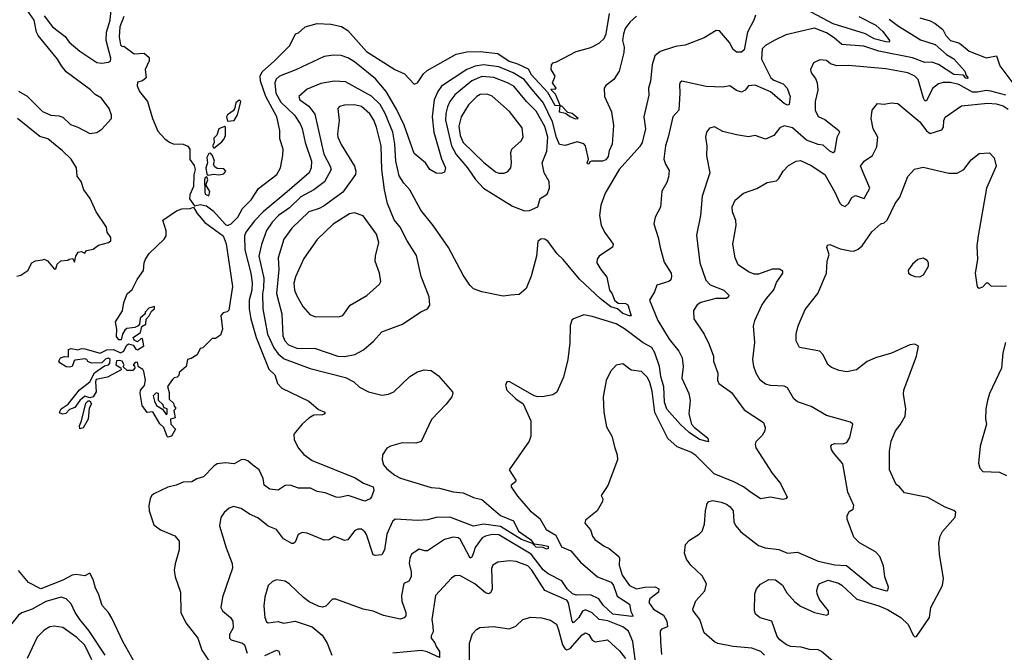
# Model space of a CAD drawing. Extents: x 1268547 to 1425625, y 515768 to 616754.
# Tile 101 of 256: x 1312101 to 1317903, y 572361 to 576088. Entities that reach past the tile are written whole.
import ezdxf

# ---------------------------------------------------------------- set-up
doc = ezdxf.new("R2010")
doc.units = 0

msp = doc.modelspace()

# ---------------------------------------------------------------- linework, layer by layer
at = {"layer": '0CON10XD'}
for points in [[(1312095, 575667.3), (1312145, 575637.5), (1312235, 575546.2), (1312285, 575524.5), (1312331.7, 575521.7), (1312355, 575513.3), (1312400, 575470), (1312443.3, 575455), (1312515, 575416.2), (1312555, 575423.3), (1312585, 575443.3), (1312643.3, 575505), (1312643.3, 575525), (1312628.8, 575565), (1312584.3, 575625), (1312546.4, 575646.4), (1312519.3, 575675), (1312375, 575780.5), (1312347, 575815), (1312325, 575855.3), (1312209.7, 575995), (1312200, 576015), (1312186.2, 576085), (1312145, 576143.3)], [(1312245, 576111.2), (1312295.7, 576045.7), (1312369.3, 575989.3), (1312392.9, 575955), (1312455, 575901.5), (1312555, 575836), (1312585, 575830.8), (1312625, 575836.7), (1312636, 575844), (1312638.9, 575861.1), (1312611.4, 575965), (1312612.6, 576015), (1312634.8, 576085), (1312640.6, 576145)], [(1312714.2, 576105.8), (1312692, 576045), (1312687.3, 575987.3), (1312695, 575940), (1312705, 575930), (1312715, 575932.5), (1312775, 575886.7), (1312835, 575890), (1312863.8, 575865), (1312863.8, 575845), (1312840, 575795), (1312846.7, 575745), (1312825, 575726.7), (1312795, 575720), (1312793, 575697), (1312808, 575665), (1312854.4, 575605), (1312883.9, 575505), (1312915, 575430), (1312956.9, 575385), (1312985, 575365.6), (1313005, 575356.9), (1313065, 575353.9), (1313091.8, 575341.8), (1313103.3, 575325), (1313104.3, 575264.3), (1313128.9, 575228.9), (1313135.6, 575205), (1313127, 575173), (1313126.4, 575105), (1313104.1, 575055.9), (1313102.9, 575032.9), (1313130.8, 574990.8), (1313165, 574999.3), (1313201.2, 574991.2), (1313242, 574962), (1313315, 574880.9), (1313325.4, 574874.6), (1313348.1, 574885), (1313386.2, 574925), (1313414.7, 574975.3), (1313465, 575025.8), (1313507.8, 575092.2), (1313617.1, 575175), (1313638, 575215), (1313652.7, 575287.3), (1313654.4, 575325), (1313634.5, 575385), (1313634.4, 575435), (1313615.5, 575514.5), (1313552.4, 575635), (1313520, 575725), (1313518.2, 575755), (1313529.2, 575780.8), (1313603.1, 575845), (1313692.2, 575935), (1313726.7, 576003.3), (1313745, 576010), (1313783.6, 576046.4), (1313854.5, 576065.5), (1313935, 576060.5), (1313997.6, 576047.6), (1314033.9, 576023.9)], [(1315735, 576108.1), (1315696.9, 576073.1), (1315668.9, 576035), (1315658.2, 576005), (1315653.1, 575965), (1315663.2, 575925), (1315660.4, 575895), (1315632.5, 575785), (1315602.5, 575735), (1315555, 575700), (1315544.3, 575685), (1315546.7, 575635), (1315587.3, 575545), (1315600.6, 575465), (1315591.7, 575355), (1315574.5, 575315), (1315568.8, 575281.2), (1315555, 575262.6), (1315535, 575255.1), (1315471.2, 575255), (1315460.7, 575249.3), (1315455, 575236.7), (1315447.5, 575237.5), (1315444.5, 575245), (1315453.1, 575266.9), (1315435, 575344.5), (1315425, 575356.5), (1315385, 575368.7), (1315315, 575345.5), (1315282.5, 575352.5), (1315263.2, 575393.2), (1315239.9, 575485), (1315185, 575600.3), (1315118.8, 575678.8), (1315073.3, 575735), (1315008.7, 575775), (1314925, 575809.4), (1314835, 575822), (1314785, 575814), (1314736.6, 575793.4), (1314586.2, 575695), (1314564.8, 575665.2), (1314544, 575616), (1314531.7, 575515), (1314542, 575425), (1314587.4, 575267.4), (1314609.5, 575215), (1314605, 575190), (1314585, 575181.2), (1314555, 575182.9), (1314517.5, 575205), (1314493.3, 575245), (1314425, 575298.5), (1314366.2, 575466.2), (1314321.2, 575561.2), (1314261.1, 575665), (1314198.4, 575738.4), (1314075, 575839.2), (1314035, 575862), (1313995, 575875.9), (1313951.2, 575878.8), (1313895, 575871.2), (1313727.5, 575792.5), (1313631.5, 575755), (1313613.5, 575736.5), (1313604.8, 575715), (1313610.3, 575655), (1313640.9, 575600.9), (1313720, 575525), (1313754.6, 575475), (1313766.6, 575446.6), (1313782.5, 575365), (1313821.2, 575255), (1313818.9, 575215), (1313806.2, 575185), (1313677.4, 575072.6), (1313535, 574955.3), (1313485, 574903.2), (1313434.8, 574835), (1313426.7, 574815), (1313428.2, 574731.8), (1313464, 574595), (1313472.1, 574537.9), (1313468.8, 574495), (1313454, 574435), (1313454.4, 574385), (1313462.8, 574325), (1313494, 574215), (1313568.9, 574028.9), (1313603.8, 573995), (1313620.8, 573945), (1313646.2, 573916.2), (1313805, 573840.8), (1313861.4, 573791.4), (1313900, 573775), (1313898.8, 573765), (1313885, 573759.4), (1313835, 573758), (1313805, 573740.8), (1313765, 573705.7), (1313717.1, 573645), (1313719.4, 573615), (1313741.5, 573565), (1313776.5, 573526.5), (1313825, 573490), (1314078.6, 573388.6), (1314126.6, 573356.6), (1314184.7, 573335), (1314187.1, 573315), (1314175, 573275.8), (1314165.5, 573265), (1314135, 573250.5), (1314036, 573284), (1313985, 573272.5), (1313965.3, 573274.7), (1313900.5, 573300.5), (1313855, 573307.5), (1313815, 573327.5), (1313745, 573327.1), (1313695, 573346.4), (1313665, 573343.1), (1313625, 573316.4), (1313575, 573322.8), (1313542.3, 573345), (1313535.2, 573385), (1313511.7, 573435), (1313475, 573463.4), (1313445, 573488.5), (1313423.1, 573496.9), (1313406.1, 573493.9), (1313365, 573470.8), (1313315, 573477.5), (1313265, 573470.5), (1313245, 573457.5), (1313185, 573394.6), (1313145, 573382.9), (1313115, 573364.7), (1313065, 573363.9), (1313024.3, 573345.7), (1312975, 573333.8), (1312892, 573295), (1312877.6, 573282.4), (1312869.6, 573265), (1312862.7, 573225), (1312864.6, 573194.6), (1312892, 573112), (1312931.7, 573081.7), (1313015, 573047.1), (1313040.8, 573015), (1313041.4, 572965), (1313017, 572883), (1313011.9, 572845), (1313018.1, 572805), (1313049.6, 572715), (1313051.5, 572595), (1313080.4, 572535), (1313151.8, 572445), (1313174.3, 572374.3)], [(1316437.3, 576115), (1316427.5, 576085), (1316389.4, 576015), (1316369.4, 575910.6), (1316355, 575895.6), (1316325, 575896.5), (1316305, 575911.8), (1316282.5, 575952.5), (1316225, 576021.4), (1316205, 576024.2), (1316135, 575980.8), (1316021.9, 575938.1), (1315965, 575929.2), (1315875, 575900.4), (1315843.5, 575875), (1315828.1, 575821.9), (1315817.8, 575725), (1315806, 575685), (1315807.3, 575642.7), (1315778.9, 575515), (1315788.2, 575445), (1315768, 575365), (1315755, 575340), (1315633.2, 575205), (1315550, 575065), (1315525.3, 574995), (1315517.3, 574935), (1315527.4, 574877.4), (1315546.8, 574836.8), (1315584.5, 574784.5), (1315597.5, 574765), (1315595, 574747.5), (1315514.6, 574695.4), (1315503.2, 574676.8), (1315502.7, 574655), (1315525.5, 574615), (1315561.7, 574571.7), (1315575.5, 574495), (1315592.1, 574472.1), (1315606.6, 574435), (1315627.5, 574417.5), (1315671.2, 574415), (1315685, 574408.5), (1315705, 574343.8), (1315695, 574342.2), (1315655, 574356.9), (1315623.4, 574383.4), (1315585, 574395.7), (1315523.4, 574443.4), (1315399, 574559), (1315304.4, 574675), (1315267.3, 574707.3), (1315215, 574781.2), (1315195, 574793.8), (1315173.3, 574796.7), (1315155, 574780), (1315145.5, 574694.5), (1315115, 574577.5), (1315085.7, 574504.3), (1315045, 574468.8), (1314995, 574463.8), (1314949.3, 574459.3), (1314825, 574483.8), (1314775, 574502.5), (1314754.2, 574524.2), (1314715, 574583.3), (1314627.8, 574745), (1314538.5, 574875), (1314465, 574966.2), (1314400.9, 575085), (1314364.5, 575125), (1314337.4, 575167.4), (1314318.4, 575255), (1314312, 575355), (1314299, 575425), (1314254.9, 575534.9), (1314225, 575587.8), (1314175, 575637.9), (1314021.1, 575721.1), (1313954, 575726), (1313875, 575710.9), (1313795, 575678.5), (1313746, 575635), (1313751.4, 575615), (1313805, 575577.9), (1313840.7, 575530.7), (1313893, 575295), (1313931.6, 575225), (1313936.8, 575205), (1313897.2, 575132.8), (1313835.2, 575084.8), (1313758.7, 575045), (1313691.7, 574978.3), (1313626, 574935), (1313588, 574895), (1313554.7, 574845), (1313525.8, 574764.2), (1313510.9, 574695), (1313540.2, 574565), (1313537.8, 574507.8), (1313532.2, 574472.2), (1313533.9, 574383.9), (1313561.6, 574235), (1313599.1, 574155), (1313625, 574120), (1313659, 574089), (1313812.1, 574032.1), (1314020.4, 573980.4), (1314070, 573955), (1314102.9, 573922.9), (1314156.7, 573895), (1314235, 573876.5), (1314275, 573880.9), (1314305.3, 573894.7), (1314400.8, 573985), (1314445, 574012.9), (1314485, 574024.2), (1314525, 574020.8), (1314569.5, 573989.5), (1314650.8, 573895), (1314654, 573885), (1314648, 573865), (1314615, 573822)], [(1314033.9, 576023.9), (1314145, 575899.6), (1314312.5, 575795), (1314367.8, 575767.8), (1314425, 575707.5), (1314445, 575716), (1314481.4, 575768.6), (1314502.6, 575787.4), (1314674, 575885), (1314735, 575897.6), (1314815, 575900), (1314917.9, 575887.9), (1314985, 575843.4), (1315035, 575827.7), (1315098.1, 575798.1), (1315115, 575764.6), (1315210.8, 575660.8), (1315255, 575584.4), (1315283, 575583), (1315280.8, 575545), (1315317.3, 575537.3), (1315345, 575517.8), (1315375, 575503.5), (1315392.5, 575505), (1315355.8, 575535), (1315330.5, 575540.5), (1315295, 575578), (1315288.3, 575578.3), (1315259.1, 575649.1), (1315232, 575675), (1315235, 575680), (1315255, 575677.5), (1315262.5, 575685), (1315241.2, 575715), (1315255.8, 575755), (1315232.9, 575795), (1315235, 575822.5), (1315245, 575833.3), (1315265, 575838.6), (1315379.5, 575900.5), (1315467.1, 575922.9), (1315515, 575950), (1315545, 575977.5), (1315557.7, 576005), (1315577.4, 576125)], [(1317045, 576105.6), (1317145.6, 576055.6), (1317187.5, 576017.5), (1317225.7, 575965), (1317223.9, 575956.1), (1317205, 575957.9), (1317136, 575975), (1317084.4, 576004.4), (1316895, 576062.2), (1316735, 576148)], [(1317225, 576091.6), (1317278.8, 576048.8), (1317372.4, 575992.4), (1317408.7, 575968.7), (1317495, 575940.8), (1317562.9, 575882.9), (1317605, 575856.5), (1317669.2, 575785), (1317678, 575758), (1317689.2, 575745), (1317685, 575741.4), (1317675, 575743.8), (1317661.2, 575761.2), (1317605, 575765.2), (1317515, 575824), (1317475, 575838.1), (1317435, 575835.5), (1317362.2, 575862.2), (1317162.8, 575902.8), (1317075, 575932), (1316945, 575942.1), (1316901, 575981), (1316855, 576010.2), (1316785, 576037.3), (1316615, 575998.8), (1316546, 575964), (1316495.3, 575934.7), (1316476.7, 575915), (1316472.2, 575855), (1316527.6, 575745), (1316545, 575731.2), (1316598.8, 575708.8), (1316623.8, 575685), (1316640.4, 575635), (1316635, 575587.5), (1316625, 575584.2), (1316605, 575594.6), (1316525, 575662.9), (1316435, 575701.8), (1316395, 575698.9), (1316375, 575671.9), (1316355, 575661.5), (1316325, 575671.1), (1316285, 575698), (1316245, 575689.4), (1316145, 575693.3), (1316002.5, 575725), (1315992.1, 575717.9), (1315988, 575705), (1315991.5, 575655), (1315984.5, 575555), (1315950.5, 575515), (1315922.9, 575395), (1315905.4, 575345), (1315895.6, 575265), (1315906.7, 575236.7), (1315928.7, 575198.7), (1315925, 575160), (1315915, 575127.5), (1315885, 575077.5), (1315876.6, 574983.4), (1315846.2, 574925), (1315836.7, 574885), (1315863.8, 574805), (1315874.2, 574745), (1315899.4, 574659.4), (1315939.6, 574595), (1315942.5, 574575), (1315937.5, 574555), (1315926.7, 574545), (1315855, 574523.3), (1315841.2, 574485), (1315812.5, 574435), (1315860.7, 574315), (1315928.8, 574205), (1315984.7, 574135), (1316004.5, 574095), (1316010, 574045), (1316002.3, 573975), (1316043.5, 573885), (1316051.5, 573845), (1316044.4, 573765), (1316059.5, 573705), (1316075, 573687.5), (1316155, 573621.4), (1316159.5, 573600.5), (1316105.8, 573615), (1316045, 573654.8), (1315995, 573702.1), (1315915, 573793.5), (1315899.5, 573835), (1315896.9, 573925), (1315879.1, 573985), (1315871.3, 574045), (1315844.3, 574124.3), (1315825.6, 574155.6), (1315774.4, 574184.4), (1315665, 574266.1), (1315615, 574295.4), (1315475, 574338.6), (1315425, 574348), (1315365, 574326.2), (1315355, 574316.7), (1315344.5, 574285.5), (1315343.2, 574183.2), (1315330.5, 574085), (1315305, 573982.5), (1315267, 573893), (1315242.3, 573877.7), (1315191.7, 573868.3), (1315155, 573866.2), (1315132.7, 573872.7), (1314985, 573956.7), (1314972.5, 573955), (1314963.3, 573935), (1314971.2, 573905), (1315023.8, 573855), (1315068, 573825), (1315113.6, 573723.6), (1315113.8, 573635), (1315103.8, 573605), (1314986, 573435), (1315023.8, 573375), (1315023.3, 573365), (1314996.7, 573345), (1314998, 573335), (1315035, 573280), (1315108.1, 573195), (1315165, 573148.6), (1315202.5, 573085), (1315261, 573051), (1315292.8, 572982.8), (1315349.3, 572959.3), (1315405, 572892), (1315505, 572804.8), (1315586.3, 572775), (1315600.4, 572755), (1315621.7, 572691.7), (1315694.6, 572645), (1315701.5, 572601.5), (1315716.2, 572573.8), (1315708.7, 572571.3), (1315595.6, 572585), (1315539.5, 572639.5), (1315513.2, 572675), (1315465, 572699.8), (1315381.9, 572698.1), (1315359, 572705), (1315327.6, 572735), (1315295, 572782.1), (1315215, 572822.3), (1315185, 572845.9), (1315115, 572939.5), (1314925, 573052), (1314885, 573054.4), (1314845, 573045.8), (1314826.4, 573035), (1314785, 572977.5), (1314775, 572946.2), (1314765, 572921.1), (1314755, 572915.7), (1314696.8, 573026.8), (1314684.7, 573034.7), (1314655, 573038.9), (1314605, 573024.5), (1314505, 572959.6), (1314488.5, 572958.5), (1314455, 572969.2), (1314410.3, 572939.7), (1314399.4, 572915), (1314396.7, 572885), (1314407.7, 572835), (1314407.1, 572805), (1314395, 572779.2), (1314365, 572766.2), (1314350.8, 572695), (1314352.7, 572662.7), (1314376.1, 572595), (1314376.7, 572575), (1314366.2, 572563.8), (1314343.6, 572556.4), (1314245, 572577.1), (1314184.2, 572604.2), (1314124.5, 572614.5), (1313965, 572674.2), (1313945, 572673.3), (1313905, 572632), (1313885, 572626), (1313865, 572630), (1313807.9, 572657.9), (1313772.8, 572682.8), (1313691.7, 572761.7), (1313665, 572779.2), (1313615, 572788), (1313591.2, 572778.8), (1313565.9, 572754.1), (1313545.7, 572685), (1313540, 572635), (1313545.7, 572565.7), (1313555, 572540), (1313565, 572533.8), (1313625, 572542), (1313655, 572532.5), (1313725, 572544.5), (1313825, 572511.4), (1313882.6, 572462.6), (1313912.9, 572415), (1313940, 572345)], [(1317405, 576098.5), (1317465, 576081.1), (1317495.4, 576065.4), (1317539.4, 576029.4), (1317557.8, 575995), (1317584.6, 575965), (1317639.3, 575949.3), (1317695, 575901.9), (1317795, 575862.9), (1317856.7, 575875), (1317875.4, 575815), (1317965, 575698.5)], [(1317912.2, 575642.2), (1317822.7, 575667.3), (1317795, 575670), (1317745, 575660.3), (1317715, 575660.9), (1317635, 575706.1), (1317585, 575717.5), (1317541.9, 575718.1), (1317515, 575710), (1317478.5, 575681.5), (1317445, 575610), (1317435, 575610), (1317426.2, 575625), (1317395, 575734.5), (1317375, 575755.3), (1317335, 575774.6), (1317205, 575798.2), (1316985, 575817.3), (1316915, 575816.4), (1316877.7, 575827.7), (1316855, 575847.8), (1316815, 575851.1), (1316777.4, 575832.6), (1316760, 575795), (1316764.4, 575775), (1316790.9, 575740.9), (1316799.4, 575715), (1316803, 575673), (1316787.5, 575605), (1316789.1, 575555), (1316805, 575516.9), (1316845, 575499.4), (1316927.8, 575435), (1316932.2, 575425), (1316915, 575393.8), (1316901.7, 575308.3), (1316895, 575304.2), (1316875, 575313.3), (1316835, 575348.9), (1316805, 575351.8), (1316737.8, 575377.8), (1316655, 575451.3), (1316605, 575463.1), (1316580.2, 575449.8), (1316544.6, 575405.4), (1316495, 575384.4), (1316435, 575405.8), (1316395, 575396.9), (1316325, 575408.9), (1316245, 575429.5), (1316195, 575455.6), (1316165, 575449.2), (1316148.6, 575425), (1316141.4, 575395), (1316150, 575345), (1316147.7, 575285), (1316167.5, 575185), (1316122.3, 575047.7), (1316112.7, 574935), (1316088.3, 574818.3), (1316109.4, 574655), (1316144, 574554), (1316169.1, 574525), (1316250.8, 574495), (1316278.6, 574465), (1316278, 574455), (1316265, 574445.8), (1316203.3, 574445), (1316115, 574420.7), (1316093, 574407), (1316071.3, 574375), (1316072.5, 574325), (1316134.2, 574235), (1316164.2, 574175), (1316190, 574105), (1316190, 574075), (1316213.8, 574005), (1316212, 573965), (1316221.2, 573945), (1316295, 573892.2), (1316369.1, 573789.1), (1316484.5, 573714.5), (1316494.3, 573685), (1316491.4, 573665), (1316475, 573638), (1316438.6, 573601.4), (1316434.4, 573585), (1316438.6, 573565), (1316535, 573416.9), (1316584.7, 573354.7), (1316622.9, 573275), (1316615.2, 573264.8), (1316595, 573261.1), (1316525, 573274.1), (1316465.4, 573265.4), (1316405, 573306.2), (1316366.4, 573335), (1316308.8, 573365), (1316193.2, 573413.2), (1316085, 573521.2), (1316055, 573540.3), (1315975, 573571.2), (1315920.5, 573620.5), (1315842.6, 573772.6), (1315828.7, 573898.7), (1315815, 573950.8), (1315800.5, 573980.5), (1315765, 574015.7), (1315705, 574022.9), (1315655, 574060), (1315615, 574052.5), (1315582.5, 574015), (1315557.6, 573962.4), (1315538.5, 573865), (1315542.9, 573775), (1315558.7, 573688.7), (1315590.6, 573635), (1315608.1, 573565), (1315622, 573525), (1315623.8, 573495), (1315567.1, 573342.9), (1315527.5, 573285), (1315537.5, 573265), (1315535, 573250), (1315503.3, 573195), (1315435, 573140), (1315430.7, 573120.7), (1315465, 573082.5), (1315476.2, 573045), (1315490, 573025), (1315545, 572985.6), (1315575, 572972.5), (1315631.2, 572925), (1315636.2, 572915), (1315632.5, 572875), (1315651.9, 572815), (1315695, 572754.4), (1315735, 572735.4), (1315785, 572744.8), (1315846, 572746), (1315866.9, 572735), (1315864.4, 572715), (1315815, 572676.7), (1315807.8, 572655), (1315835, 572615.5), (1315895, 572578.7), (1315914.1, 572545), (1315918.3, 572511.7), (1315883.7, 572496.3), (1315875.5, 572485), (1315876.1, 572425), (1315883, 572347)], [(1315075, 574961.2), (1315105, 574963.8), (1315153.3, 574985), (1315168.6, 575035), (1315210, 575060), (1315223.1, 575095), (1315221.1, 575135), (1315191.1, 575185), (1315180.6, 575245), (1315207.6, 575312.4), (1315213, 575395), (1315195, 575457.9), (1315145, 575548.2), (1315087.6, 575605), (1315012.2, 575695), (1314975, 575716), (1314895, 575746.7), (1314825, 575753.5), (1314765, 575728.1), (1314664.9, 575645.1), (1314635.7, 575605), (1314622.3, 575575), (1314612.1, 575535), (1314610.2, 575495), (1314645.2, 575345), (1314672.9, 575292.9), (1314739.6, 575215), (1314786.5, 575146.5), (1314834.5, 575095), (1315005, 574990), (1315075, 574961.2)], [(1314955, 575183.4), (1314977.4, 575192.6), (1314996.1, 575215), (1314999.7, 575245), (1314994.6, 575305), (1315001.5, 575325), (1315055.9, 575374.1), (1315067.8, 575395), (1315061.3, 575451.3), (1314986.3, 575546.3), (1314885, 575636.5), (1314855, 575649.6), (1314815, 575646), (1314794.4, 575635.6), (1314745, 575586.7), (1314702.1, 575515), (1314689.5, 575460.5), (1314696.9, 575405), (1314715, 575363.5), (1314835, 575249.1), (1314905, 575192.2), (1314925, 575183.5), (1314955, 575183.4)], [(1313325, 575490), (1313365, 575494), (1313385, 575527.5), (1313403.1, 575595), (1313404.2, 575605), (1313395, 575612.9), (1313375, 575598.1), (1313368, 575562), (1313360, 575550), (1313325, 575526.2), (1313320.4, 575515), (1313325, 575490)], [(1314015, 574103.8), (1314075.3, 574114.7), (1314127.6, 574142.4), (1314186.6, 574193.4), (1314235, 574248.8), (1314357, 574293), (1314464.3, 574365.7), (1314505, 574383.3), (1314518.8, 574405), (1314513.8, 574455), (1314466.2, 574575), (1314438.7, 574698.7), (1314384.5, 574785), (1314343.6, 574865), (1314308.1, 574908.1), (1314268.5, 575005), (1314250.5, 575085), (1314234.2, 575205.8), (1314231.1, 575345), (1314203.9, 575455), (1314188.8, 575495), (1314165, 575533.8), (1314115, 575576.8), (1314075, 575586.9), (1314016.1, 575583.9), (1313985, 575576.9), (1313975.7, 575565), (1313983.8, 575493.8), (1313974, 575416), (1313976.7, 575395), (1313995, 575352.9), (1314073.3, 575225), (1314082.7, 575195), (1314080.7, 575175), (1314005, 575070.8), (1313895, 574991.1), (1313865.2, 574974.8), (1313804.5, 574955), (1313705, 574860), (1313656.8, 574795), (1313624.7, 574685), (1313627.7, 574615), (1313613.7, 574475), (1313629.1, 574420.9), (1313645.3, 574355), (1313651.2, 574225), (1313664.2, 574195), (1313685, 574172.9), (1313735, 574153.1), (1313845, 574151.2), (1313975, 574105.2), (1314015, 574103.8)], [(1316490, 572345), (1316467.1, 572365), (1316415, 572385.4), (1316305.6, 572395.6), (1316215, 572413.1), (1316195, 572422.2), (1316134.7, 572474.7), (1316109.4, 572555), (1316068.8, 572605), (1316066.7, 572615), (1316084.2, 572665), (1316137.6, 572722.4), (1316148.8, 572765), (1316121.5, 572811.5), (1316055.8, 572875), (1316029.7, 572909.7), (1316017.5, 572945), (1316024, 572995), (1316048.3, 573021.7), (1316104.1, 573055.9), (1316123.3, 573075), (1316135.8, 573115), (1316142, 573195), (1316152.7, 573237.3), (1316161.2, 573248.8), (1316185, 573255.6), (1316235, 573245.5), (1316265, 573234.4), (1316287.6, 573217.6), (1316305.6, 573195), (1316308.7, 573128.7), (1316318.1, 573108.1), (1316351.1, 573071.1), (1316455, 572989.2), (1316493.6, 572976.4), (1316575, 572965.6), (1316625, 572945.4), (1316685, 572950.6), (1316805, 572897.8), (1316905, 572876.7), (1316971.8, 572871.8), (1317125, 572746.9), (1317206.7, 572723.3), (1317216.2, 572725), (1317219.5, 572745), (1317198.1, 572805), (1317190.7, 572870.7), (1317168.5, 572925), (1317143, 572953), (1317049.4, 573005), (1317015, 573038.6), (1316976.2, 573145), (1316976.7, 573165), (1316989.3, 573190.7), (1317012.5, 573205), (1317016.7, 573225), (1316981.2, 573305), (1316951.2, 573471.2), (1316896.2, 573535), (1316884, 573555), (1316881.2, 573575), (1316887.5, 573585), (1316905, 573591.2), (1316951.7, 573588.3), (1316975, 573596.2), (1316993, 573627), (1317010, 573705), (1316995.7, 573715.7), (1316855, 573756.4), (1316765, 573808.2), (1316685, 573836.5), (1316661.9, 573855), (1316625, 573919.4), (1316605, 573929.1), (1316525, 573932.5), (1316495, 573940.5), (1316464.1, 573964.1), (1316440.9, 574005), (1316426.5, 574045), (1316420.5, 574085), (1316432.7, 574185), (1316425.7, 574285), (1316433.1, 574315), (1316474.6, 574405), (1316502.1, 574445), (1316544.1, 574495.9), (1316560.6, 574539.4), (1316596.7, 574595), (1316596.7, 574606.7), (1316578.2, 574618.2), (1316535, 574617.3), (1316455, 574588.8), (1316428.3, 574588.3), (1316395, 574601.9), (1316333.7, 574643.7), (1316317.8, 574685), (1316303.1, 574765), (1316322.2, 574875), (1316320.6, 574905), (1316301.1, 574955), (1316299.5, 574985), (1316317.1, 575025), (1316365, 575065.6), (1316445, 575092.9), (1316505, 575127.5), (1316561.2, 575138.8), (1316575, 575151.2), (1316600, 575195), (1316632, 575228), (1316675.5, 575254.5), (1316702.1, 575257.9), (1316765, 575229.2), (1316844.7, 575174.7), (1316905, 575072.2), (1316934.1, 575005.9), (1316945, 574994.4), (1316965, 574986.9), (1316985, 575004.3), (1317005, 575039.2), (1317025, 575051.9), (1317077.5, 575035), (1317110.6, 575095), (1317055.8, 575225), (1317076, 575255), (1317125, 575287.5), (1317152.1, 575337.9), (1317156.5, 575395), (1317130, 575445), (1317117.5, 575505), (1317123.8, 575555), (1317155, 575593.3), (1317195, 575590.8), (1317235, 575598.6), (1317275, 575594.3), (1317405, 575485.5), (1317445, 575433.8), (1317465, 575417.7), (1317535, 575439.4), (1317544.5, 575455), (1317546.1, 575493.9), (1317555, 575512.5), (1317650.2, 575579.8), (1317805, 575595.3), (1317855, 575591.6)], [(1317855, 575591.6), (1317895, 575579.8), (1317925, 575560)], [(1312085, 574576), (1312107.7, 574582.3), (1312149.3, 574610.7), (1312172.5, 574655), (1312195, 574666.7), (1312235, 574673.3), (1312246.4, 574676.4), (1312265, 574667.5), (1312305, 574620), (1312315, 574620), (1312321.7, 574648.3), (1312343, 574667), (1312385, 574670), (1312393, 574677), (1312415, 574680), (1312425, 574660), (1312432.5, 574695), (1312445, 574717.5), (1312465, 574722.5), (1312485, 574712.5), (1312495, 574727.5), (1312535, 574736.7), (1312565, 574759.2), (1312625.6, 574774.4), (1312637.5, 574785), (1312638.8, 574805), (1312616.7, 574835), (1312613.3, 574865), (1312552.5, 574955), (1312515.7, 575035), (1312480, 575085), (1312463.3, 575135), (1312440, 575165), (1312435.6, 575215), (1312403.9, 575265), (1312352.9, 575315), (1312266.8, 575385), (1312220.2, 575400.2), (1312088.6, 575505)], [(1313245, 575330), (1313292.7, 575367.3), (1313306, 575385), (1313314.1, 575405.9), (1313313.8, 575453.8), (1313308.8, 575458.8), (1313275, 575444.4), (1313263.3, 575406.7), (1313245, 575388.8), (1313247.5, 575362.5), (1313237.5, 575345), (1313245, 575330)], [(1313212.5, 575172.5), (1313245, 575178), (1313275, 575174.4), (1313305, 575180), (1313316.7, 575195), (1313305, 575208.8), (1313265, 575210.8), (1313250.3, 575220.3), (1313243.8, 575235), (1313249.2, 575255), (1313237.9, 575287.9), (1313225, 575302), (1313215, 575298.6), (1313204.6, 575275), (1313208.5, 575245), (1313198.8, 575215), (1313205, 575177.5), (1313212.5, 575172.5)], [(1316918.9, 572285), (1316825, 572365.5), (1316805, 572374.6), (1316755, 572377.1), (1316705, 572392.1), (1316645, 572395.5), (1316620, 572405), (1316580, 572435), (1316565, 572453.8), (1316533.8, 572545), (1316463.8, 572563.8), (1316435.8, 572585), (1316430, 572605), (1316433.5, 572705), (1316443.1, 572735), (1316467, 572763), (1316515, 572789.1), (1316555, 572788.5), (1316595, 572757.1), (1316621.3, 572711.3), (1316668.3, 572658.3), (1316702.1, 572632.1), (1316785, 572595.8), (1316855, 572580), (1316866.7, 572585), (1316866, 572605), (1316812.8, 572672.8), (1316800.6, 572705), (1316797.1, 572725), (1316805.7, 572754.3), (1316815, 572765.7), (1316865, 572785.5), (1316925, 572768.6), (1316945, 572756.9), (1317034.1, 572674.1), (1317164, 572635), (1317215, 572612.1), (1317293.5, 572565), (1317335.2, 572525.2), (1317365, 572461.2), (1317375, 572452), (1317385, 572454.2), (1317462.5, 572565), (1317470.6, 572625), (1317537.5, 572755), (1317544, 572795), (1317521.2, 572938.8), (1317516, 573005), (1317524, 573045), (1317537.7, 573072.3), (1317613.6, 573156.4), (1317616.1, 573186.1), (1317606.1, 573196.1), (1317555, 573216.7), (1317452.5, 573272.5), (1317315, 573300), (1317285, 573336), (1317265, 573350), (1317225.4, 573435.4), (1317226.4, 573545), (1317235.5, 573605), (1317262.2, 573665), (1317289.5, 573700.5), (1317317.5, 573752.5), (1317321.4, 573795), (1317308.3, 573881.7), (1317310, 573905), (1317385.8, 574105), (1317396.7, 574165), (1317375, 574176.2), (1317345, 574171.2), (1317237.3, 574122.7), (1317143.3, 574095), (1317095, 574073.3), (1317032.5, 574025), (1316975, 574012.5), (1316930.3, 574020.3), (1316885, 574039.2), (1316864.4, 574054.4), (1316833.1, 574115), (1316815.3, 574135.3), (1316695, 574156), (1316675.8, 574195), (1316675.8, 574235), (1316688, 574285), (1316728.8, 574381.2), (1316804.3, 574475), (1316854.3, 574595), (1316859.2, 574665), (1316871.2, 574705), (1316856.7, 574745), (1316860, 574760), (1316875, 574763.3), (1316935, 574738.6), (1316995, 574725.5), (1317015, 574724.4), (1317041.2, 574735), (1317066, 574755), (1317123, 574837), (1317175, 574884), (1317195, 574891.4), (1317212.7, 574907.3), (1317259.2, 575005), (1317287.2, 575042.8), (1317335, 575163.8), (1317372.5, 575207.5), (1317425, 575219.4), (1317575, 575183.6), (1317625, 575182.5), (1317664, 575205), (1317707.3, 575262.7), (1317755, 575300), (1317815, 575302.5), (1317843.6, 575273.6), (1317853.8, 575225), (1317797.8, 575095), (1317748.1, 574815), (1317740.8, 574755), (1317744.4, 574675), (1317730, 574595), (1317740, 574525), (1317745, 574512.5), (1317755, 574506.7), (1317775.8, 574514.2), (1317797, 574537), (1317805, 574537.5), (1317825, 574517.5), (1317915, 574520)], [(1313215, 575050), (1313222.5, 575075), (1313197.5, 575115), (1313210, 575145), (1313205, 575162.5), (1313195, 575158.8), (1313190.6, 575145), (1313192.7, 575072.7), (1313195, 575060), (1313215, 575050)], [(1312975, 573627.5), (1312971.2, 573631.2), (1312950, 573685), (1312926.4, 573706.4), (1312885, 573777.5), (1312853, 573773), (1312822.5, 573815), (1312811.2, 573885), (1312813.3, 573905), (1312837, 573933), (1312842.5, 573965), (1312832.5, 574015), (1312826.4, 574026.4), (1312801.7, 574041.7), (1312795, 574070), (1312781.7, 574068.3), (1312770, 574055), (1312778.3, 574048.3), (1312780, 574035), (1312768.3, 574021.7), (1312735, 574020), (1312711.7, 574041.7), (1312716.7, 574055), (1312706, 574075), (1312690.3, 574080.3), (1312672.7, 574077.3), (1312668, 574055), (1312697.5, 574037.5), (1312700, 574025), (1312618.8, 573981.2), (1312553, 573967), (1312548.6, 573955), (1312551.9, 573895), (1312535, 573865.8), (1312515, 573859.2), (1312485, 573869.2), (1312455, 573843.8), (1312427.3, 573802.7), (1312395, 573791.2), (1312373.2, 573766.8), (1312355, 573764), (1312340, 573770), (1312336.2, 573775), (1312345.6, 573795), (1312387.6, 573822.4), (1312453.1, 573906.9), (1312515, 573954.3), (1312542.9, 574007.1), (1312602.1, 574047.9), (1312625.5, 574054.5), (1312632.9, 574065), (1312633.8, 574085), (1312625, 574093.8), (1312609.5, 574090.5), (1312585, 574066.2), (1312525, 574063.8), (1312503.9, 574073.9), (1312496.4, 574086.4), (1312485, 574090), (1312428.3, 574081.7), (1312421.7, 574078.3), (1312410, 574045), (1312395, 574040), (1312375, 574042.5), (1312337, 574067), (1312332.5, 574075), (1312342.5, 574095), (1312365, 574102.5), (1312388.3, 574101.7), (1312390, 574145), (1312405, 574151.2), (1312445, 574143.3), (1312465, 574150), (1312485, 574148), (1312575, 574123.3), (1312615, 574142.5), (1312655, 574143.8), (1312695, 574124.6), (1312715.2, 574134.8), (1312731.3, 574168.7), (1312742.2, 574177.8), (1312769.7, 574169.7), (1312785, 574146.7), (1312795, 574142.5), (1312833.6, 574166.4), (1312825, 574210), (1312815, 574208), (1312795, 574189.4), (1312775, 574199.4), (1312769.4, 574215), (1312814.2, 574245), (1312820.5, 574279.5), (1312845.3, 574294.7), (1312845.9, 574324.1), (1312865, 574343.8), (1312878.8, 574371.2), (1312896.2, 574385), (1312895, 574397.5), (1312861.7, 574388.3), (1312840, 574365), (1312840, 574355), (1312811.7, 574328.3), (1312807, 574293), (1312800, 574285), (1312780, 574275), (1312732.5, 574267.5), (1312721.2, 574258.8), (1312706.7, 574235), (1312699.3, 574200.7), (1312685, 574202.5), (1312671.7, 574221.7), (1312673.3, 574265), (1312665, 574307.5), (1312706.9, 574373.1), (1312715, 574422.5), (1312735, 574472.5), (1312765, 574497.5), (1312793, 574557), (1312830.6, 574609.4), (1312834.1, 574655.9), (1312842.7, 574677.3), (1312865, 574710), (1312952.5, 574795), (1312964.6, 574815), (1312964.6, 574844.6), (1312944, 574906), (1313025, 574960.8), (1313056.9, 574973.1), (1313105, 574974.4), (1313125, 574983.1), (1313146.8, 574945), (1313192.3, 574892.3), (1313301.1, 574815), (1313317, 574767), (1313354.4, 574515.6), (1313333.3, 574376.7), (1313323.3, 574366.7), (1313299.3, 574360.7), (1313286.7, 574345), (1313296.2, 574265), (1313285, 574230), (1313255, 574210), (1313235, 574210), (1313180, 574155), (1313165, 574150), (1313146.4, 574113.6), (1313111.7, 574091.7), (1313090, 574085), (1313082.5, 574045), (1313041.7, 574008.3), (1313038.3, 573991.7), (1313028.3, 573981.7), (1313011.7, 573978.3), (1313001.7, 573968.3), (1312973, 573927), (1312981.7, 573891.7), (1312982.5, 573852.5), (1313008.3, 573828.3), (1313011.7, 573811.7), (1313020, 573805), (1313020, 573795), (1313010, 573785), (1313017, 573743), (1312990, 573735), (1312992.5, 573705), (1313020, 573675), (1312995, 573633.8), (1312975, 573627.5)], [(1313845, 574336.7), (1313985, 574338.6), (1314005, 574344.4), (1314049.5, 574405), (1314146.4, 574463.6), (1314220.9, 574529.1), (1314230, 574545), (1314220.6, 574595), (1314195.6, 574665), (1314197.3, 574695), (1314216.9, 574775), (1314204.5, 574825), (1314125, 574931.9), (1314075, 574948.9), (1314045, 574943.6), (1313947.4, 574882.6), (1313855, 574792), (1313775, 574680), (1313726.7, 574573.3), (1313716.9, 574535), (1313720.3, 574495), (1313735, 574461.1), (1313768.7, 574398.7), (1313810.7, 574350.7), (1313845, 574336.7)], [(1317405, 574572), (1317426.2, 574585), (1317456, 574635), (1317456, 574655), (1317448.8, 574668.8), (1317425, 574683.3), (1317392.5, 574675), (1317362.3, 574647.7), (1317337, 574613), (1317337.5, 574595), (1317352.5, 574585), (1317375, 574574), (1317405, 574572)], [(1317910, 574185), (1317894.4, 574125), (1317885.8, 574034.2), (1317815.8, 573885), (1317804, 573845), (1317793.8, 573795), (1317792, 573735), (1317797.5, 573705), (1317760, 573575), (1317750, 573475), (1317757.5, 573445), (1317775.7, 573425.7), (1317875, 573422), (1317915, 573402.5)], [(1312455, 573677.5), (1312452.9, 573695), (1312465.8, 573724.2), (1312490.9, 573829.1), (1312505, 573842.5), (1312515, 573842), (1312524.2, 573825), (1312511.7, 573798.3), (1312504.2, 573735), (1312475, 573684.2), (1312455, 573677.5)], [(1312965, 573762.5), (1312970, 573765), (1312970, 573795), (1312951.7, 573801.7), (1312945, 573820), (1312920, 573845), (1312920, 573885), (1312905, 573890), (1312888.3, 573871.7), (1312895, 573840), (1312907.5, 573815), (1312943.6, 573793.6), (1312965, 573762.5)], [(1314615, 573822), (1314527.4, 573732.6), (1314466.9, 573603.1), (1314435, 573592.2), (1314355, 573595.7), (1314286.1, 573576.1), (1314265, 573564), (1314238.1, 573525), (1314237.5, 573495), (1314245.5, 573465), (1314265, 573441.8), (1314311.8, 573405), (1314345, 573387.5), (1314525, 573330.8), (1314575, 573328.6), (1314655, 573306.7), (1314715, 573300.4), (1314775, 573272.9), (1314825, 573260.3), (1314935, 573166), (1315011.5, 573135), (1315040.9, 573075), (1315110.7, 573025), (1315130.4, 573000.4), (1315175, 572994.2), (1315215, 572986), (1315215, 572972.9), (1315205, 572969.2), (1315185, 572978), (1315145, 572980.8), (1315122, 573002), (1315058.2, 573025), (1314935, 573101.2), (1314835, 573116.3), (1314775, 573103.9), (1314635, 573156.8), (1314555, 573155.2), (1314505, 573140.6), (1314446.7, 573136.7), (1314314, 573145), (1314298.8, 573131.2), (1314265, 573056.2), (1314250, 572965), (1314234.2, 572935.8), (1314195, 572931.1), (1314183.3, 572935), (1314145, 573054.2), (1314135, 573070.6), (1314115, 573085.6), (1314094.5, 573085.5), (1314075, 573075.7), (1314035, 573024.3), (1314015, 573019.2), (1313988.3, 573031.7), (1313955, 573043.3), (1313925, 573024), (1313895, 573021.9), (1313795, 573062.2), (1313765, 573066.9), (1313742, 573055), (1313725, 573008.8), (1313715, 573001.2), (1313705, 573002.5), (1313655, 573029.4), (1313613.8, 573083.8), (1313565, 573104.4), (1313505, 573152.7), (1313455, 573174.6), (1313407.1, 573207.1), (1313360.2, 573219.8), (1313335, 573210), (1313305.5, 573184.5), (1313285.6, 573154.4), (1313278.9, 573105), (1313317, 572977), (1313352.5, 572885), (1313355.8, 572855.8), (1313295.8, 572685), (1313287.1, 572625), (1313295.8, 572605), (1313344, 572565), (1313356.9, 572545), (1313358.9, 572505), (1313338.1, 572465), (1313337.5, 572445), (1313346.7, 572435), (1313414, 572415), (1313425, 572404), (1313441.2, 572355)], [(1315729.1, 572305), (1315713.1, 572425), (1315688, 572485), (1315655, 572510.6), (1315566.1, 572546.1), (1315515, 572553.3), (1315473.9, 572593.9), (1315435, 572610.9), (1315417.3, 572602.7), (1315395.6, 572565), (1315365, 572535.4), (1315356.8, 572545), (1315335, 572652.5), (1315325, 572668.9), (1315195.2, 572725.2), (1315119.6, 572845), (1315095, 572871.2), (1315026.1, 572896.1), (1314989.5, 572900.5), (1314917.7, 572892.3), (1314890, 572875), (1314880.8, 572855), (1314884.6, 572735), (1314877.4, 572712.6), (1314865, 572705.6), (1314845, 572710.9), (1314782.5, 572765), (1314695, 572813.6), (1314665, 572810.5), (1314645, 572798.1), (1314552.1, 572695), (1314529.5, 572555), (1314534.7, 572515), (1314538.5, 572481.5), (1314525, 572457.5), (1314525.6, 572445), (1314547.4, 572417.4), (1314554.3, 572394.3), (1314574, 572365), (1314575, 572330), (1314502.8, 572362.8), (1314468.5, 572371.5), (1314300, 572355)], [(1312797.5, 572267.5), (1312709.7, 572425), (1312645, 572562.9), (1312625, 572595.6), (1312587, 572637), (1312565.4, 572705), (1312548.2, 572738.2), (1312535, 572789.4), (1312515, 572828), (1312485, 572812.1), (1312435, 572818.9), (1312411.2, 572815), (1312354.8, 572785.2), (1312225.7, 572735.7), (1312152.7, 572772.7), (1312095, 572843.2)], [(1312605, 572344.4), (1312509.4, 572489.4), (1312456.2, 572555), (1312428.7, 572595), (1312405, 572646.2), (1312375, 572676), (1312345, 572684.8), (1312255, 572660), (1312175, 572614.2), (1312115, 572593.1), (1312095, 572580), (1311985.7, 572445), (1311955.5, 572375), (1311912.2, 572215)], [(1314752.2, 572315), (1314752.5, 572415), (1314770.2, 572469.8), (1314792, 572495), (1314812.9, 572507.1), (1314893.2, 572513.2), (1314985, 572500), (1315024.4, 572515.6), (1315066.4, 572553.6), (1315113.1, 572566.9), (1315175, 572564.5), (1315229.4, 572549.4), (1315265, 572525.8), (1315276.4, 572493.6), (1315300.5, 572405), (1315313.1, 572383.1), (1315325, 572374.7), (1315345, 572383.8), (1315415, 572464.4), (1315435, 572475.4), (1315455, 572465.6), (1315475, 572431.9), (1315492.7, 572422.7), (1315565, 572434.4), (1315635, 572370.5), (1315670, 572325)], [(1312525.9, 572315.9), (1312485, 572402.9), (1312438.9, 572448.9), (1312355, 572506.9), (1312305, 572515.5), (1312279.8, 572510.2), (1312245, 572492.2), (1312205, 572449.2), (1312145.4, 572324.6)], [(1313174.3, 572374.3), (1313239.2, 572275)], [(1313545, 572341.3), (1313615, 572372.5), (1313628.1, 572368.1), (1313634.3, 572345)]]:
    msp.add_lwpolyline(points, dxfattribs=at)

doc.saveas('drawing.dxf')
